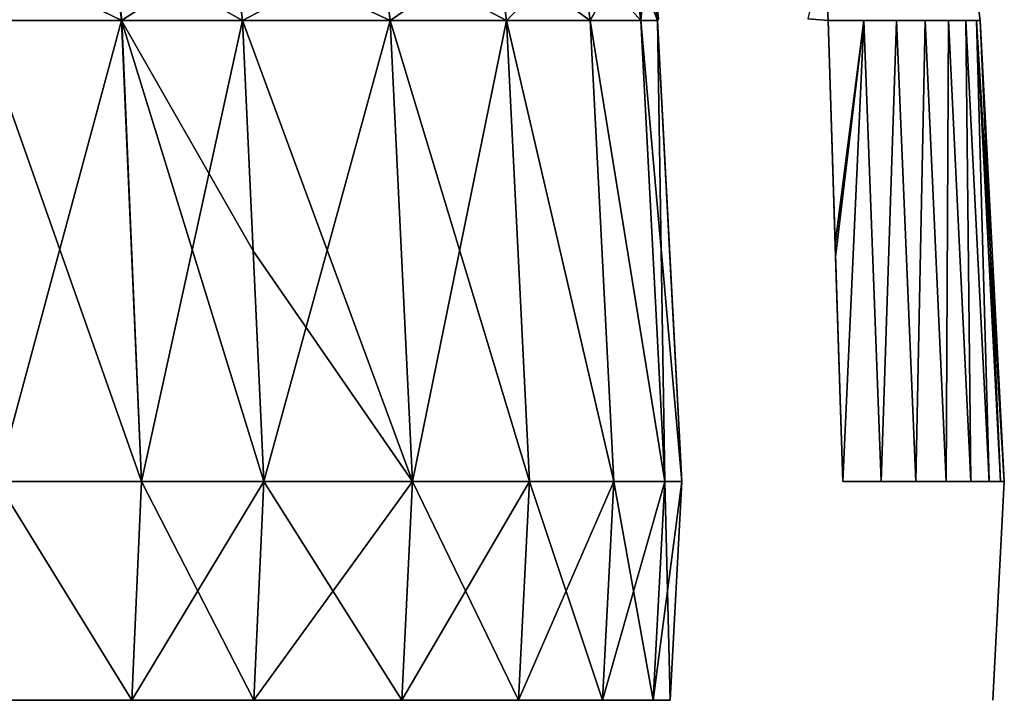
# Model space of a CAD drawing. Header units: millimetres. Extents: x -30 to 30, y -182 to 40.
# Tile 191 of 196: x 22.64 to 24.89, y 32 to 33.55. Entities that reach past the tile are written whole.
import ezdxf

# ---------------------------------------------------------------- set-up
doc = ezdxf.new("R2010")
doc.units = ezdxf.units.MM
doc.header["$LTSCALE"] = 65.185185
for name, color, linetype in [('112', 7, 'CONTINUOUS'), ('113', 7, 'CONTINUOUS'), ('114', 7, 'CONTINUOUS'), ('115', 7, 'CONTINUOUS'), ('116', 7, 'CONTINUOUS'), ('117', 7, 'CONTINUOUS'), ('122', 7, 'CONTINUOUS'), ('123', 7, 'CONTINUOUS'), ('124', 7, 'CONTINUOUS'), ('125', 7, 'CONTINUOUS'), ('127', 7, 'CONTINUOUS'), ('132', 7, 'CONTINUOUS'), ('133', 7, 'CONTINUOUS'), ('134', 7, 'CONTINUOUS'), ('135', 7, 'CONTINUOUS'), ('136', 7, 'CONTINUOUS'), ('137', 7, 'CONTINUOUS'), ('143', 7, 'CONTINUOUS'), ('144', 7, 'CONTINUOUS'), ('147', 7, 'CONTINUOUS'), ('149', 7, 'CONTINUOUS'), ('150', 7, 'CONTINUOUS'), ('152', 7, 'CONTINUOUS')]:
    doc.layers.add(name, color=color, linetype=linetype)

msp = doc.modelspace()

# ---------------------------------------------------------------- linework, layer by layer
at = {"layer": '112', "linetype": 'Continuous'}
for points in [[(22.9168, 32.5, -12.4372), (22.5864, 32.5, -12.8645), (22.5453, 33.5523, -12.8278), (22.9168, 32.5, -12.4372)], [(22.8722, 33.5523, -12.4048), (22.9168, 32.5, -12.4372), (22.5453, 33.5523, -12.8278), (22.8722, 33.5523, -12.4048)], [(23.1477, 33.5523, -11.9497), (22.9168, 32.5, -12.4372), (22.8722, 33.5523, -12.4048), (23.1477, 33.5523, -11.9497)], [(23.1964, 32.5, -11.9755), (22.9168, 32.5, -12.4372), (23.1477, 33.5523, -11.9497), (23.1964, 32.5, -11.9755)]]:
    msp.add_3dface(points, dxfattribs=at)
at = {"layer": '113', "linetype": 'Continuous'}
for points in [[(22.5663, 32, -12.8477), (22.5864, 32.5, -12.8645), (22.895, 32, -12.4226), (22.5663, 32, -12.8477)], [(22.5864, 32.5, -12.8645), (22.9168, 32.5, -12.4372), (22.895, 32, -12.4226), (22.5864, 32.5, -12.8645)], [(22.895, 32, -12.4226), (23.1964, 32.5, -11.9755), (23.1732, 32, -11.9632), (22.895, 32, -12.4226)], [(22.9168, 32.5, -12.4372), (23.1964, 32.5, -11.9755), (22.895, 32, -12.4226), (22.9168, 32.5, -12.4372)]]:
    msp.add_3dface(points, dxfattribs=at)
at = {"layer": '114', "linetype": 'Continuous'}
for points in [[(24.1232, 33.0125, -7.9433), (24.0949, 33.5523, -8.1414), (24.0949, 33.5523, -7.921), (24.1232, 33.0125, -7.9433)], [(24.15, 32.5, -7.9641), (24.0949, 33.5523, -8.1414), (24.1232, 33.0125, -7.9433), (24.15, 32.5, -7.9641)], [(24.15, 32.5, -8.1414), (24.0949, 33.5523, -8.1414), (24.15, 32.5, -7.9641), (24.15, 32.5, -8.1414)]]:
    msp.add_3dface(points, dxfattribs=at)
at = {"layer": '115', "linetype": 'Continuous'}
for points in [[(24.15, 32.5, 8.1414), (24.0949, 33.5523, 7.921), (24.0949, 33.5523, 8.1414), (24.15, 32.5, 8.1414)], [(24.1216, 33.0422, 7.9421), (24.0949, 33.5523, 7.921), (24.15, 32.5, 8.1414), (24.1216, 33.0422, 7.9421)], [(24.15, 32.5, 7.9641), (24.1216, 33.0422, 7.9421), (24.15, 32.5, 8.1414), (24.15, 32.5, 7.9641)]]:
    msp.add_3dface(points, dxfattribs=at)
at = {"layer": '116', "linetype": 'Continuous'}
for points in [[(22.871, 33.5523, 12.4065), (22.5439, 33.5523, 12.8294), (22.5864, 32.5, 12.8645), (22.871, 33.5523, 12.4065)], [(22.9168, 32.5, 12.4372), (22.871, 33.5523, 12.4065), (22.5864, 32.5, 12.8645), (22.9168, 32.5, 12.4372)], [(23.1964, 32.5, 11.9755), (22.871, 33.5523, 12.4065), (22.9168, 32.5, 12.4372), (23.1964, 32.5, 11.9755)], [(23.172, 33.0262, 11.9626), (22.871, 33.5523, 12.4065), (23.1964, 32.5, 11.9755), (23.172, 33.0262, 11.9626)], [(23.1477, 33.5523, 11.9497), (22.871, 33.5523, 12.4065), (23.172, 33.0262, 11.9626), (23.1477, 33.5523, 11.9497)]]:
    msp.add_3dface(points, dxfattribs=at)
at = {"layer": '117', "linetype": 'Continuous'}
for points in [[(22.895, 32, 12.4227), (22.5864, 32.5, 12.8645), (22.5662, 32, 12.8478), (22.895, 32, 12.4227)], [(22.9168, 32.5, 12.4372), (22.5864, 32.5, 12.8645), (22.895, 32, 12.4227), (22.9168, 32.5, 12.4372)], [(23.1732, 32, 11.9632), (22.9168, 32.5, 12.4372), (22.895, 32, 12.4227), (23.1732, 32, 11.9632)], [(23.1964, 32.5, 11.9755), (22.9168, 32.5, 12.4372), (23.1732, 32, 11.9632), (23.1964, 32.5, 11.9755)]]:
    msp.add_3dface(points, dxfattribs=at)
at = {"layer": '122', "linetype": 'Continuous'}
for points in [[(24.4843, 33.5523, -7.4339), (24.5656, 33.5523, -7.4071), (24.5012, 33.0125, -7.459), (24.4843, 33.5523, -7.4339)], [(24.5012, 33.0125, -7.459), (24.5656, 33.5523, -7.4071), (24.5179, 32.5, -7.4824), (24.5012, 33.0125, -7.459)], [(24.5179, 32.5, -7.4824), (24.5656, 33.5523, -7.4071), (24.605, 32.5, -7.4496), (24.5179, 32.5, -7.4824)], [(24.5656, 33.5523, -7.4071), (24.6402, 33.5523, -7.3653), (24.605, 32.5, -7.4496), (24.5656, 33.5523, -7.4071)], [(24.605, 32.5, -7.4496), (24.6402, 33.5523, -7.3653), (24.6846, 32.5, -7.4013), (24.605, 32.5, -7.4496)], [(24.6402, 33.5523, -7.3653), (24.7055, 33.5523, -7.3099), (24.6846, 32.5, -7.4013), (24.6402, 33.5523, -7.3653)], [(24.6846, 32.5, -7.4013), (24.7055, 33.5523, -7.3099), (24.7538, 32.5, -7.3391), (24.6846, 32.5, -7.4013)], [(24.7055, 33.5523, -7.3099), (24.7589, 33.5523, -7.2431), (24.7538, 32.5, -7.3391), (24.7055, 33.5523, -7.3099)], [(24.7538, 32.5, -7.3391), (24.7589, 33.5523, -7.2431), (24.8102, 32.5, -7.2652), (24.7538, 32.5, -7.3391)], [(24.7589, 33.5523, -7.2431), (24.7986, 33.5523, -7.1672), (24.8102, 32.5, -7.2652), (24.7589, 33.5523, -7.2431)], [(24.8102, 32.5, -7.2652), (24.7986, 33.5523, -7.1672), (24.852, 32.5, -7.1821), (24.8102, 32.5, -7.2652)], [(24.7986, 33.5523, -7.1672), (24.823, 33.5523, -7.0852), (24.852, 32.5, -7.1821), (24.7986, 33.5523, -7.1672)], [(24.852, 32.5, -7.1821), (24.823, 33.5523, -7.0852), (24.8777, 32.5, -7.0926), (24.852, 32.5, -7.1821)], [(24.823, 33.5523, -7.0852), (24.8312, 33.5523, -7), (24.8777, 32.5, -7.0926), (24.823, 33.5523, -7.0852)], [(24.8312, 33.5523, -7), (24.8863, 32.5, -7), (24.8777, 32.5, -7.0926), (24.8312, 33.5523, -7)]]:
    msp.add_3dface(points, dxfattribs=at)
at = {"layer": '123', "linetype": 'Continuous'}
for points in [[(24.8601, 32, 7), (24.8601, 32, -7), (24.8863, 32.5, 7), (24.8601, 32, 7)], [(24.8601, 32, -7), (24.8863, 32.5, -7), (24.8863, 32.5, 7), (24.8601, 32, -7)]]:
    msp.add_3dface(points, dxfattribs=at)
at = {"layer": '124', "linetype": 'Continuous'}
for points in [[(24.8863, 32.5, -7), (24.8312, 33.5523, -7), (24.8312, 33.5523, 7), (24.8863, 32.5, -7)], [(24.8863, 32.5, 7), (24.8863, 32.5, -7), (24.8312, 33.5523, 7), (24.8863, 32.5, 7)]]:
    msp.add_3dface(points, dxfattribs=at)
at = {"layer": '125', "linetype": 'Continuous'}
for points in [[(24.4843, 33.5523, 7.4339), (24.5003, 33.0422, 7.4576), (24.5656, 33.5523, 7.4071), (24.4843, 33.5523, 7.4339)], [(24.5003, 33.0422, 7.4576), (24.5179, 32.5, 7.4824), (24.5656, 33.5523, 7.4071), (24.5003, 33.0422, 7.4576)], [(24.5179, 32.5, 7.4824), (24.605, 32.5, 7.4496), (24.5656, 33.5523, 7.4071), (24.5179, 32.5, 7.4824)], [(24.5656, 33.5523, 7.4071), (24.605, 32.5, 7.4496), (24.6402, 33.5523, 7.3653), (24.5656, 33.5523, 7.4071)], [(24.605, 32.5, 7.4496), (24.6846, 32.5, 7.4013), (24.6402, 33.5523, 7.3653), (24.605, 32.5, 7.4496)], [(24.6402, 33.5523, 7.3653), (24.6846, 32.5, 7.4013), (24.7055, 33.5523, 7.3099), (24.6402, 33.5523, 7.3653)], [(24.6846, 32.5, 7.4013), (24.7538, 32.5, 7.3391), (24.7055, 33.5523, 7.3099), (24.6846, 32.5, 7.4013)], [(24.7055, 33.5523, 7.3099), (24.7538, 32.5, 7.3391), (24.7589, 33.5523, 7.2431), (24.7055, 33.5523, 7.3099)], [(24.7538, 32.5, 7.3391), (24.8102, 32.5, 7.2652), (24.7589, 33.5523, 7.2431), (24.7538, 32.5, 7.3391)], [(24.7589, 33.5523, 7.2431), (24.8102, 32.5, 7.2652), (24.7986, 33.5523, 7.1672), (24.7589, 33.5523, 7.2431)], [(24.8102, 32.5, 7.2652), (24.852, 32.5, 7.1821), (24.7986, 33.5523, 7.1672), (24.8102, 32.5, 7.2652)], [(24.7986, 33.5523, 7.1672), (24.852, 32.5, 7.1821), (24.823, 33.5523, 7.0852), (24.7986, 33.5523, 7.1672)], [(24.8863, 32.5, 7), (24.8312, 33.5523, 7), (24.823, 33.5523, 7.0852), (24.8863, 32.5, 7)], [(24.8777, 32.5, 7.0926), (24.8863, 32.5, 7), (24.823, 33.5523, 7.0852), (24.8777, 32.5, 7.0926)], [(24.852, 32.5, 7.1821), (24.8777, 32.5, 7.0926), (24.823, 33.5523, 7.0852), (24.852, 32.5, 7.1821)]]:
    msp.add_3dface(points, dxfattribs=at)
at = {"layer": '127', "linetype": 'Continuous'}
for points in [[(24.8312, 33.5523, 7), (24.8312, 33.5523, -7), (24.8096, 33.7132, -6.9938), (24.8312, 33.5523, 7)], [(24.8312, 33.5523, 7), (24.8096, 33.7132, -6.9938), (24.8096, 33.7132, 6.9938), (24.8312, 33.5523, 7)]]:
    msp.add_3dface(points, dxfattribs=at)
at = {"layer": '132', "linetype": 'Continuous'}
for points in [[(22.8722, 33.5523, -12.4048), (22.5279, 33.7193, -12.8127), (22.8532, 33.7193, -12.3918), (22.8722, 33.5523, -12.4048)], [(22.8722, 33.5523, -12.4048), (22.5453, 33.5523, -12.8278), (22.5279, 33.7193, -12.8127), (22.8722, 33.5523, -12.4048)], [(23.1477, 33.5523, -11.9497), (22.8532, 33.7193, -12.3918), (23.1274, 33.7193, -11.9389), (23.1477, 33.5523, -11.9497)], [(23.1477, 33.5523, -11.9497), (22.8722, 33.5523, -12.4048), (22.8532, 33.7193, -12.3918), (23.1477, 33.5523, -11.9497)]]:
    msp.add_3dface(points, dxfattribs=at)
at = {"layer": '133', "linetype": 'Continuous'}
for points in [[(24.0719, 33.7193, -7.921), (24.0949, 33.5523, -7.921), (24.0719, 33.7193, -8.1414), (24.0719, 33.7193, -7.921)], [(24.0949, 33.5523, -7.921), (24.0949, 33.5523, -8.1414), (24.0719, 33.7193, -8.1414), (24.0949, 33.5523, -7.921)]]:
    msp.add_3dface(points, dxfattribs=at)
at = {"layer": '134', "linetype": 'Continuous'}
for points in [[(24.0949, 33.5523, -7.921), (24.0719, 33.7193, -7.921), (24.0765, 33.7248, -7.8431), (24.0949, 33.5523, -7.921)], [(24.097, 33.5561, -7.8728), (24.0949, 33.5523, -7.921), (24.0765, 33.7248, -7.8431), (24.097, 33.5561, -7.8728)], [(24.4843, 33.5523, -7.4339), (24.4386, 33.556, -7.4463), (24.4762, 33.7132, -7.4136), (24.4843, 33.5523, -7.4339)]]:
    msp.add_3dface(points, dxfattribs=at)
at = {"layer": '135', "linetype": 'Continuous'}
for points in [[(24.0719, 33.7193, 7.921), (24.0949, 33.5523, 7.921), (24.0971, 33.5562, 7.8722), (24.0719, 33.7193, 7.921)], [(24.4843, 33.5523, 7.4339), (24.4756, 33.7196, 7.4123), (24.4382, 33.5561, 7.4465), (24.4843, 33.5523, 7.4339)], [(24.4762, 33.7132, 7.4136), (24.4756, 33.7196, 7.4123), (24.4843, 33.5523, 7.4339), (24.4762, 33.7132, 7.4136)]]:
    msp.add_3dface(points, dxfattribs=at)
at = {"layer": '136', "linetype": 'Continuous'}
for points in [[(24.0949, 33.5523, 8.1414), (24.0719, 33.7193, 7.921), (24.0719, 33.7193, 8.1414), (24.0949, 33.5523, 8.1414)], [(24.0949, 33.5523, 8.1414), (24.0949, 33.5523, 7.921), (24.0719, 33.7193, 7.921), (24.0949, 33.5523, 8.1414)]]:
    msp.add_3dface(points, dxfattribs=at)
at = {"layer": '137', "linetype": 'Continuous'}
for points in [[(22.5439, 33.5523, 12.8294), (22.852, 33.7193, 12.3935), (22.5265, 33.7193, 12.8143), (22.5439, 33.5523, 12.8294)], [(22.5439, 33.5523, 12.8294), (22.871, 33.5523, 12.4065), (22.852, 33.7193, 12.3935), (22.5439, 33.5523, 12.8294)], [(22.852, 33.7193, 12.3935), (22.871, 33.5523, 12.4065), (23.1274, 33.7193, 11.9389), (22.852, 33.7193, 12.3935)], [(22.871, 33.5523, 12.4065), (23.1477, 33.5523, 11.9497), (23.1274, 33.7193, 11.9389), (22.871, 33.5523, 12.4065)]]:
    msp.add_3dface(points, dxfattribs=at)
at = {"layer": '143', "linetype": 'Continuous'}
for points in [[(23.1477, 33.5523, 11.9497), (23.172, 33.0262, 11.9626), (23.5353, 32.5, 11.2533), (23.1477, 33.5523, 11.9497)], [(23.1477, 33.5523, 11.9497), (23.5353, 32.5, 11.2533), (23.4843, 33.5523, 11.2324), (23.1477, 33.5523, 11.9497)], [(23.5353, 32.5, 11.2533), (23.8023, 32.5, 10.5017), (23.4843, 33.5523, 11.2324), (23.5353, 32.5, 11.2533)], [(23.4843, 33.5523, 11.2324), (23.8023, 32.5, 10.5017), (23.7498, 33.5523, 10.485), (23.4843, 33.5523, 11.2324)], [(23.7498, 33.5523, 10.485), (23.9949, 32.5, 9.7273), (23.9411, 33.5523, 9.7152), (23.7498, 33.5523, 10.485)], [(23.8023, 32.5, 10.5017), (23.9949, 32.5, 9.7273), (23.7498, 33.5523, 10.485), (23.8023, 32.5, 10.5017)], [(23.9411, 33.5523, 9.7152), (24.1112, 32.5, 8.9383), (24.0565, 33.5523, 8.9305), (23.9411, 33.5523, 9.7152)], [(23.9949, 32.5, 9.7273), (24.1112, 32.5, 8.9383), (23.9411, 33.5523, 9.7152), (23.9949, 32.5, 9.7273)], [(24.15, 32.5, 8.1414), (24.0949, 33.5523, 8.1414), (24.0565, 33.5523, 8.9305), (24.15, 32.5, 8.1414)], [(24.1112, 32.5, 8.9383), (24.15, 32.5, 8.1414), (24.0565, 33.5523, 8.9305), (24.1112, 32.5, 8.9383)], [(23.172, 33.0262, 11.9626), (23.1964, 32.5, 11.9755), (23.5353, 32.5, 11.2533), (23.172, 33.0262, 11.9626)]]:
    msp.add_3dface(points, dxfattribs=at)
at = {"layer": '144', "linetype": 'Continuous'}
for points in [[(23.5111, 32, -11.2434), (23.1732, 32, -11.9632), (23.5353, 32.5, -11.2533), (23.5111, 32, -11.2434)], [(23.1732, 32, -11.9632), (23.1964, 32.5, -11.9755), (23.5353, 32.5, -11.2533), (23.1732, 32, -11.9632)], [(23.7772, 32, -10.4941), (23.5111, 32, -11.2434), (23.8023, 32.5, -10.5017), (23.7772, 32, -10.4941)], [(23.8023, 32.5, -10.5017), (23.5111, 32, -11.2434), (23.5353, 32.5, -11.2533), (23.8023, 32.5, -10.5017)], [(23.9949, 32.5, -9.7273), (23.7772, 32, -10.4941), (23.8023, 32.5, -10.5017), (23.9949, 32.5, -9.7273)], [(23.9692, 32, -9.7224), (23.7772, 32, -10.4941), (23.9949, 32.5, -9.7273), (23.9692, 32, -9.7224)], [(24.1112, 32.5, -8.9383), (23.9692, 32, -9.7224), (23.9949, 32.5, -9.7273), (24.1112, 32.5, -8.9383)], [(24.0851, 32, -8.9357), (23.9692, 32, -9.7224), (24.1112, 32.5, -8.9383), (24.0851, 32, -8.9357)], [(24.0851, 32, -8.9357), (24.15, 32.5, -8.1414), (24.1238, 32, -8.1414), (24.0851, 32, -8.9357)], [(24.15, 32.5, -8.1414), (24.0851, 32, -8.9357), (24.1112, 32.5, -8.9383), (24.15, 32.5, -8.1414)]]:
    msp.add_3dface(points, dxfattribs=at)
at = {"layer": '147', "linetype": 'Continuous'}
for points in [[(23.1274, 33.7193, 11.9389), (23.1477, 33.5523, 11.9497), (23.4631, 33.7193, 11.2236), (23.1274, 33.7193, 11.9389)], [(23.1477, 33.5523, 11.9497), (23.4843, 33.5523, 11.2324), (23.4631, 33.7193, 11.2236), (23.1477, 33.5523, 11.9497)], [(23.4843, 33.5523, 11.2324), (23.7278, 33.7193, 10.4783), (23.4631, 33.7193, 11.2236), (23.4843, 33.5523, 11.2324)], [(23.4843, 33.5523, 11.2324), (23.7498, 33.5523, 10.485), (23.7278, 33.7193, 10.4783), (23.4843, 33.5523, 11.2324)], [(23.7498, 33.5523, 10.485), (23.9186, 33.7193, 9.7108), (23.7278, 33.7193, 10.4783), (23.7498, 33.5523, 10.485)], [(23.7498, 33.5523, 10.485), (23.9411, 33.5523, 9.7152), (23.9186, 33.7193, 9.7108), (23.7498, 33.5523, 10.485)], [(23.9411, 33.5523, 9.7152), (24.0337, 33.7193, 8.9283), (23.9186, 33.7193, 9.7108), (23.9411, 33.5523, 9.7152)], [(23.9411, 33.5523, 9.7152), (24.0565, 33.5523, 8.9305), (24.0337, 33.7193, 8.9283), (23.9411, 33.5523, 9.7152)], [(24.0565, 33.5523, 8.9305), (24.0719, 33.7193, 8.1414), (24.0337, 33.7193, 8.9283), (24.0565, 33.5523, 8.9305)], [(24.0949, 33.5523, 8.1414), (24.0719, 33.7193, 8.1414), (24.0565, 33.5523, 8.9305), (24.0949, 33.5523, 8.1414)]]:
    msp.add_3dface(points, dxfattribs=at)
at = {"layer": '149', "linetype": 'Continuous'}
for points in [[(23.1964, 32.5, 11.9755), (23.1732, 32, 11.9632), (23.5111, 32, 11.2434), (23.1964, 32.5, 11.9755)], [(23.5353, 32.5, 11.2533), (23.1964, 32.5, 11.9755), (23.5111, 32, 11.2434), (23.5353, 32.5, 11.2533)], [(23.7772, 32, 10.4941), (23.5353, 32.5, 11.2533), (23.5111, 32, 11.2434), (23.7772, 32, 10.4941)], [(23.8023, 32.5, 10.5017), (23.5353, 32.5, 11.2533), (23.7772, 32, 10.4941), (23.8023, 32.5, 10.5017)], [(23.9692, 32, 9.7224), (23.8023, 32.5, 10.5017), (23.7772, 32, 10.4941), (23.9692, 32, 9.7224)], [(23.9949, 32.5, 9.7273), (23.8023, 32.5, 10.5017), (23.9692, 32, 9.7224), (23.9949, 32.5, 9.7273)], [(24.0851, 32, 8.9357), (23.9949, 32.5, 9.7273), (23.9692, 32, 9.7224), (24.0851, 32, 8.9357)], [(24.1112, 32.5, 8.9383), (23.9949, 32.5, 9.7273), (24.0851, 32, 8.9357), (24.1112, 32.5, 8.9383)], [(24.1238, 32, 8.1414), (24.1112, 32.5, 8.9383), (24.0851, 32, 8.9357), (24.1238, 32, 8.1414)], [(24.15, 32.5, 8.1414), (24.1112, 32.5, 8.9383), (24.1238, 32, 8.1414), (24.15, 32.5, 8.1414)]]:
    msp.add_3dface(points, dxfattribs=at)
at = {"layer": '150', "linetype": 'Continuous'}
for points in [[(23.1964, 32.5, -11.9755), (23.1477, 33.5523, -11.9497), (23.4843, 33.5523, -11.2324), (23.1964, 32.5, -11.9755)], [(23.5353, 32.5, -11.2533), (23.1964, 32.5, -11.9755), (23.4843, 33.5523, -11.2324), (23.5353, 32.5, -11.2533)], [(23.7498, 33.5523, -10.485), (23.5353, 32.5, -11.2533), (23.4843, 33.5523, -11.2324), (23.7498, 33.5523, -10.485)], [(23.8023, 32.5, -10.5017), (23.5353, 32.5, -11.2533), (23.7498, 33.5523, -10.485), (23.8023, 32.5, -10.5017)], [(23.9411, 33.5523, -9.7152), (23.9949, 32.5, -9.7273), (23.7498, 33.5523, -10.485), (23.9411, 33.5523, -9.7152)], [(23.9949, 32.5, -9.7273), (23.8023, 32.5, -10.5017), (23.7498, 33.5523, -10.485), (23.9949, 32.5, -9.7273)], [(24.1112, 32.5, -8.9383), (23.9949, 32.5, -9.7273), (23.9411, 33.5523, -9.7152), (24.1112, 32.5, -8.9383)], [(24.0565, 33.5523, -8.9305), (24.1112, 32.5, -8.9383), (23.9411, 33.5523, -9.7152), (24.0565, 33.5523, -8.9305)], [(24.0949, 33.5523, -8.1414), (24.1112, 32.5, -8.9383), (24.0565, 33.5523, -8.9305), (24.0949, 33.5523, -8.1414)], [(24.0949, 33.5523, -8.1414), (24.15, 32.5, -8.1414), (24.1112, 32.5, -8.9383), (24.0949, 33.5523, -8.1414)]]:
    msp.add_3dface(points, dxfattribs=at)
at = {"layer": '152', "linetype": 'Continuous'}
for points in [[(23.1477, 33.5523, -11.9497), (23.1274, 33.7193, -11.9389), (23.4843, 33.5523, -11.2324), (23.1477, 33.5523, -11.9497)], [(23.4843, 33.5523, -11.2324), (23.1274, 33.7193, -11.9389), (23.4664, 33.7028, -11.225), (23.4843, 33.5523, -11.2324)], [(24.0719, 33.7193, -8.1414), (24.0949, 33.5523, -8.1414), (24.0372, 33.7028, -8.9286), (24.0719, 33.7193, -8.1414)], [(23.7498, 33.5523, -10.485), (23.4664, 33.7028, -11.225), (23.7312, 33.7028, -10.4794), (23.7498, 33.5523, -10.485)], [(23.7498, 33.5523, -10.485), (23.4843, 33.5523, -11.2324), (23.4664, 33.7028, -11.225), (23.7498, 33.5523, -10.485)], [(23.9411, 33.5523, -9.7152), (23.7312, 33.7028, -10.4794), (23.9221, 33.7028, -9.7115), (23.9411, 33.5523, -9.7152)], [(23.9411, 33.5523, -9.7152), (23.7498, 33.5523, -10.485), (23.7312, 33.7028, -10.4794), (23.9411, 33.5523, -9.7152)], [(24.0565, 33.5523, -8.9305), (23.9221, 33.7028, -9.7115), (24.0372, 33.7028, -8.9286), (24.0565, 33.5523, -8.9305)], [(24.0565, 33.5523, -8.9305), (23.9411, 33.5523, -9.7152), (23.9221, 33.7028, -9.7115), (24.0565, 33.5523, -8.9305)], [(24.0949, 33.5523, -8.1414), (24.0565, 33.5523, -8.9305), (24.0372, 33.7028, -8.9286), (24.0949, 33.5523, -8.1414)]]:
    msp.add_3dface(points, dxfattribs=at)

doc.saveas('drawing.dxf')
